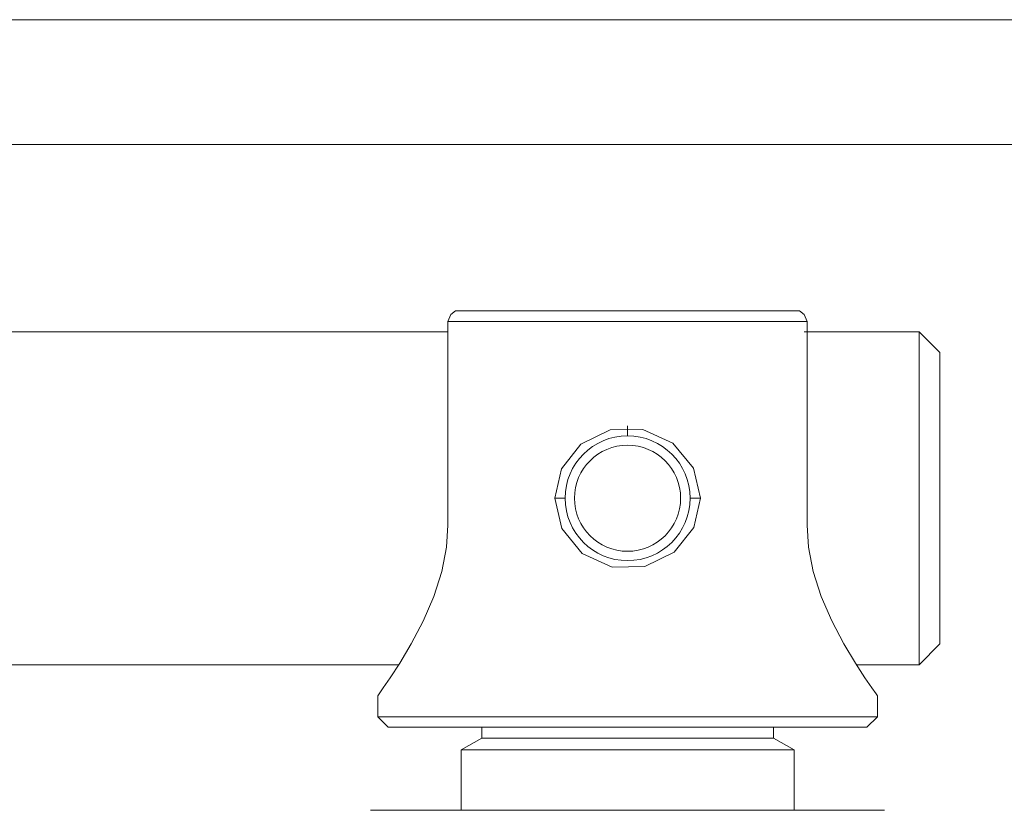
# Model space of a CAD drawing. Header units: millimetres. Extents: x 3925 to 5043, y -86 to 778.
# Tile 27 of 159: x 4172 to 4184, y 237 to 246. Entities that reach past the tile are written whole.
import ezdxf

# ---------------------------------------------------------------- set-up
doc = ezdxf.new("R2010")
doc.units = ezdxf.units.MM
doc.header["$LTSCALE"] = 46.255
doc.layers.add('140-155102-0DXF_CONTINUOUS_LINE', color=7, linetype='CONTINUOUS')

msp = doc.modelspace()

# ---------------------------------------------------------------- linework, layer by layer
at = {"layer": '140-155102-0DXF_CONTINUOUS_LINE', "color": 7, "linetype": 'Continuous', "lineweight": 0}
for p, q in [((4147.2981, 246.0787), (4209.7987, 246.0787)), ((4147.2981, 244.5787), (4209.7987, 244.5787)), ((4177.6415, 242.4537), (4177.6774, 242.5382)), ((4177.6774, 242.5382), (4177.7334, 242.5787)), ((4181.8641, 242.5787), (4177.7334, 242.5787)), ((4181.8641, 242.5787), (4181.9201, 242.5382)), ((4181.9201, 242.5382), (4181.956, 242.4537)), ((4181.956, 242.4537), (4177.6415, 242.4537)), ((4177.6415, 242.4537), (4177.6415, 240.0037)), ((4181.956, 240.0037), (4181.956, 242.4537)), ((4177.6415, 242.3287), (4171.0487, 242.3287)), ((4183.2987, 242.3287), (4181.9201, 242.3287)), ((4183.2987, 242.3287), (4183.5487, 242.0787)), ((4183.2987, 238.3287), (4183.2987, 242.3287)), ((4183.5487, 238.5787), (4183.5487, 242.0787)), ((4179.7987, 241.0787), (4179.7987, 241.1997)), ((4178.9237, 240.3287), (4179.0487, 240.3287)), ((4180.5487, 240.3286), (4180.6738, 240.3282)), ((4183.5487, 238.5787), (4183.2987, 238.3287)), ((4171.0487, 238.3287), (4177.0498, 238.3287)), ((4182.5477, 238.3287), (4183.2987, 238.3287)), ((4176.7987, 237.9537), (4176.8152, 237.977)), ((4176.7987, 237.9537), (4176.7987, 237.7037)), ((4182.7823, 237.977), (4182.7987, 237.9537)), ((4182.7987, 237.7037), (4182.7987, 237.9537)), ((4176.7987, 237.7037), (4182.7987, 237.7037)), ((4176.9237, 237.5787), (4176.7987, 237.7037)), ((4182.7987, 237.7037), (4182.6737, 237.5787)), ((4176.9237, 237.5787), (4182.6737, 237.5787)), ((4178.0475, 237.5787), (4178.0475, 237.4473)), ((4181.55, 237.5787), (4181.55, 237.4473)), ((4178.0475, 237.4473), (4177.7987, 237.3037)), ((4178.0475, 237.4473), (4181.55, 237.4473)), ((4181.55, 237.4473), (4181.7987, 237.3037)), ((4177.7987, 237.3037), (4181.7987, 237.3037)), ((4177.7987, 237.3037), (4177.7987, 236.5787)), ((4181.7987, 236.5787), (4181.7987, 237.3037)), ((4176.712, 236.5787), (4182.8854, 236.5787))]:
    msp.add_line(p, q, dxfattribs=at)
for points in [[(4179.2375, 240.9785), (4179.5906, 241.1511), (4179.9835, 241.1562), (4180.3438, 240.9911)], [(4180.3438, 240.9911), (4180.5887, 240.6908), (4180.6738, 240.3282)], [(4178.9237, 240.3287), (4179.0043, 240.6812), (4179.2375, 240.9785)], [(4179.2543, 239.6658), (4179.009, 239.966), (4178.9237, 240.3287)], [(4180.6738, 240.3282), (4180.5934, 239.9761), (4180.3603, 239.6793)], [(4177.2003, 238.5794), (4177.3448, 238.8533), (4177.4729, 239.1486), (4177.5687, 239.4493), (4177.6248, 239.7406), (4177.6415, 240.0037)], [(4181.956, 240.0037), (4181.9728, 239.7401), (4182.0287, 239.4498), (4182.1242, 239.1496), (4182.2524, 238.854), (4182.3973, 238.5791)], [(4180.3603, 239.6793), (4180.0065, 239.5064), (4179.6138, 239.5011), (4179.2543, 239.6658)], [(4176.9478, 238.1708), (4177.0618, 238.3473), (4177.2003, 238.5794)], [(4182.3973, 238.5791), (4182.5355, 238.3476), (4182.6494, 238.1712), (4182.7324, 238.0488), (4182.7823, 237.977)], [(4176.8152, 237.977), (4176.865, 238.0485), (4176.9478, 238.1708)]]:
    msp.add_lwpolyline(points, dxfattribs=at)
for radius in [0.75, 0.6375]:
    msp.add_circle((4179.7987, 240.3287), radius, dxfattribs=at)

doc.saveas('drawing.dxf')
